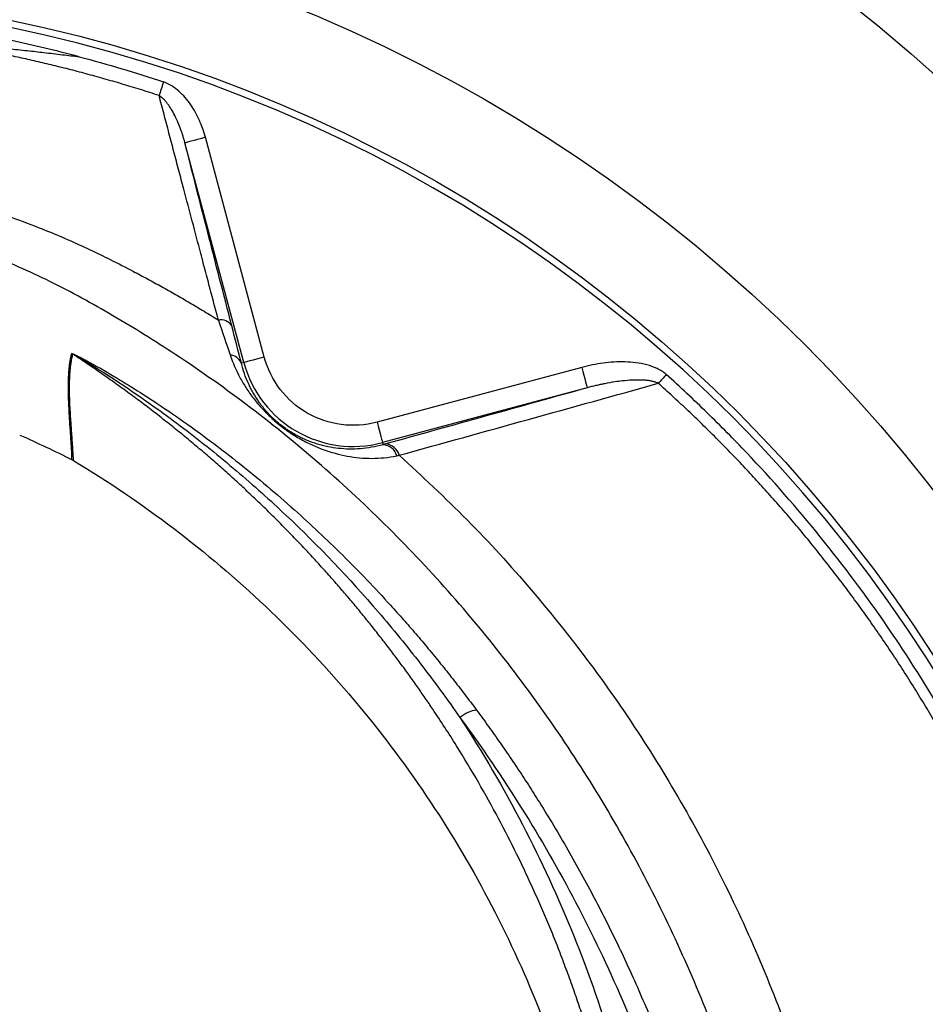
# Model space of a CAD drawing. Extents: x 167 to 762, y 25 to 1311.
# Tile 24 of 26: x 507 to 635, y 1102 to 1242. Entities that reach past the tile are written whole.
import ezdxf

# ---------------------------------------------------------------- set-up
doc = ezdxf.new("R2010")
doc.units = 0
doc.layers.get('0').update_dxf_attribs({"linetype": 'CONTINUOUS'})

msp = doc.modelspace()

# ---------------------------------------------------------------- linework, layer by layer
at = {"color": 7, "linetype": 'CONTINUOUS'}
for p, q in [((541.48, 1193.67), (533.13, 1224.84)), ((538.59, 1192.89), (530.23, 1224.06)), ((538.59, 1192.89), (538.23, 1192.8)), ((586.47, 1192.21), (557.47, 1184.44)), ((587.25, 1189.31), (558.24, 1181.54)), ((558.24, 1181.54), (558.32, 1181.25))]:
    msp.add_line(p, q, dxfattribs=at)
at = {"color": 7, "linetype": 'CONTINUOUS', "flags": 128}
for points in [[(527.21, 1232.69), (527.12, 1232.42), (527.03, 1232.16), (526.95, 1231.9), (526.87, 1231.65), (526.78, 1231.41), (526.71, 1231.18), (526.64, 1230.96), (526.57, 1230.76)], [(533.13, 1224.84), (532.57, 1224.69), (532.03, 1224.54), (531.54, 1224.41), (531.1, 1224.29), (530.74, 1224.2), (530.47, 1224.12), (530.3, 1224.08), (530.23, 1224.06)], [(541.48, 1193.67), (540.92, 1193.52), (540.39, 1193.37), (539.89, 1193.24), (539.45, 1193.12), (539.09, 1193.03), (538.82, 1192.95), (538.65, 1192.91), (538.59, 1192.89)], [(586.47, 1192.21), (586.62, 1191.65), (586.77, 1191.11), (586.9, 1190.62), (587.02, 1190.18), (587.11, 1189.82), (587.18, 1189.55), (587.23, 1189.38), (587.25, 1189.31)], [(598.46, 1191.2), (598.31, 1191.03), (598.16, 1190.87), (598.02, 1190.7), (597.87, 1190.54), (597.73, 1190.39), (597.59, 1190.23), (597.46, 1190.09), (597.33, 1189.95)], [(557.47, 1184.44), (557.62, 1183.88), (557.76, 1183.34), (557.9, 1182.84), (558.01, 1182.41), (558.11, 1182.05), (558.18, 1181.78), (558.23, 1181.61), (558.24, 1181.54)]]:
    msp.add_lwpolyline(points, dxfattribs=at)
at = {"color": 7, "linetype": 'CONTINUOUS'}
for radius in [258.01, 217.51, 204]:
    msp.add_circle((464.34, 1041.59), radius, dxfattribs=at)
for centre, radius, start, end in [((464.34, 1041.59), 203, 0, 180), ((535.32, 1197.12), 1.84, 32.5792, 100.9506), ((512.75, 1191.51), 3.02, 58.2172, 61.8499), ((536.48, 1192.08), 1.89, 22.1502, 85.0571), ((554.09, 1197.05), 16.05, 195, 285), ((558.53, 1179.22), 2.14, 14.3198, 85.7804), ((558.21, 1179.12), 2.13, 15.1574, 86.8889), ((572, 1139.49), 4.13, 95.7531, 132.2188)]:
    msp.add_arc(centre, radius, start, end, dxfattribs=at)
for points, knots in [([(515.25, 1236.26), (512.01, 1237.12), (508.75, 1237.9), (502.18, 1239.29), (498.88, 1239.9), (495.57, 1240.43)], [0, 0, 0, 0, 0.5, 0.5, 1, 1, 1, 1]), ([(526.57, 1230.76), (526.13, 1230.91), (525.25, 1231.19), (523.93, 1231.61), (522.63, 1232.01), (521.33, 1232.4), (520.04, 1232.78), (518.76, 1233.15), (517.49, 1233.5), (516.23, 1233.85), (514.98, 1234.18), (513.74, 1234.5), (512.5, 1234.81), (511.28, 1235.11), (510.07, 1235.4), (508.87, 1235.68), (507.67, 1235.95), (506.49, 1236.21), (505.32, 1236.46), (504.16, 1236.7), (503, 1236.93), (501.86, 1237.15), (500.73, 1237.36), (499.61, 1237.57), (498.5, 1237.76), (497.4, 1237.95), (496.31, 1238.13), (495.59, 1238.24), (495.23, 1238.3)], [0, 0, 0, 0, 0.04313, 0.085884, 0.128261, 0.170263, 0.21189, 0.253142, 0.29402, 0.334524, 0.374655, 0.414413, 0.453798, 0.49281, 0.53145, 0.569719, 0.607616, 0.645141, 0.682295, 0.719079, 0.755491, 0.791533, 0.827204, 0.862504, 0.897434, 0.931994, 0.966183, 1, 1, 1, 1]), ([(495.23, 1238.3), (495.69, 1238.26), (496.7, 1238.19), (498.37, 1238.05), (500.61, 1237.86), (502.94, 1237.65), (505.49, 1237.39), (507.79, 1237.15), (510.33, 1236.86), (512.79, 1236.57), (514.45, 1236.36), (515.25, 1236.26)], [0, 0, 0, 0, 0.068635, 0.151948, 0.249995, 0.404157, 0.499965, 0.632144, 0.749971, 0.880662, 1, 1, 1, 1]), ([(515.25, 1236.26), (517.27, 1235.73), (519.28, 1235.16), (523.26, 1233.97), (525.24, 1233.34), (527.21, 1232.69)], [0, 0, 0, 0, 0.5, 0.5, 1, 1, 1, 1]), ([(533.13, 1224.84), (532.91, 1225.66), (532.63, 1226.46), (531.95, 1228), (531.55, 1228.74), (530.83, 1229.8), (530.57, 1230.14), (530.01, 1230.79), (529.71, 1231.09), (529.07, 1231.66), (528.73, 1231.92), (528, 1232.36), (527.62, 1232.55), (527.21, 1232.69)], [0, 0, 0, 0, 0.25, 0.25, 0.5, 0.5, 0.625, 0.625, 0.75, 0.75, 0.875, 0.875, 1, 1, 1, 1]), ([(534.97, 1198.93), (534.85, 1199.37), (534.62, 1200.27), (534.26, 1201.61), (533.91, 1202.95), (533.55, 1204.3), (533.2, 1205.65), (532.84, 1207), (532.2, 1209.44), (531.27, 1212.96), (530.23, 1216.88), (529.37, 1220.16), (528.67, 1222.81), (527.97, 1225.46), (527.27, 1228.12), (526.8, 1229.88), (526.57, 1230.76)], [0, 0, 0, 0, 0.0401, 0.080442, 0.121024, 0.161844, 0.202898, 0.244182, 0.285693, 0.427522, 0.571404, 0.655312, 0.740118, 0.82583, 0.912452, 1, 1, 1, 1]), ([(530.23, 1224.06), (530.2, 1224.2), (530.11, 1224.51), (529.93, 1225.13), (529.66, 1225.95), (529.31, 1226.85), (528.9, 1227.76), (528.46, 1228.59), (528.02, 1229.28), (527.64, 1229.78), (527.35, 1230.11), (527.07, 1230.38), (526.82, 1230.59), (526.65, 1230.71), (526.57, 1230.76)], [0, 0, 0, 0, 0.055845, 0.125043, 0.249782, 0.388997, 0.499344, 0.635707, 0.749715, 0.815828, 0.874994, 0.920746, 0.962364, 1, 1, 1, 1]), ([(536.88, 1198.11), (535.72, 1202.61), (534.58, 1207.02), (532.37, 1215.67), (531.29, 1219.91), (530.23, 1224.06)], [0, 0, 0, 0, 0.5, 0.5, 1, 1, 1, 1]), ([(483.89, 1219.07), (484.26, 1219.01), (485.02, 1218.88), (486.22, 1218.67), (487.52, 1218.43), (488.93, 1218.15), (490.45, 1217.84), (492.07, 1217.47), (493.79, 1217.06), (495.61, 1216.6), (498.34, 1215.86), (503.37, 1214.35), (508.76, 1212.4), (513.68, 1210.33), (516.72, 1208.94), (519.82, 1207.43), (522.52, 1206.05), (524.94, 1204.76), (526.93, 1203.67), (528.93, 1202.54), (530.94, 1201.38), (532.96, 1200.17), (534.3, 1199.34), (534.97, 1198.93)], [0, 0, 0, 0, 0.0199472, 0.0419085, 0.0658888, 0.0918948, 0.1199426, 0.150012, 0.1820526, 0.2160337, 0.2519499, 0.3355074, 0.5007241, 0.5627505, 0.6249156, 0.6823336, 0.749429, 0.7899279, 0.8309581, 0.8725161, 0.9145683, 0.9570741, 1, 1, 1, 1]), ([(563.09, 924.9), (564.27, 925.89), (568.71, 929.61), (575.68, 936.88), (583.94, 946.64), (591.35, 957.13), (597.88, 968.17), (603.47, 979.69), (608.11, 991.61), (611.76, 1003.91), (614.38, 1016.46), (615.95, 1029.14), (616.46, 1041.87), (615.91, 1054.6), (614.23, 1067.25), (611.41, 1079.76), (607.59, 1092.15), (602.88, 1104.39), (597.39, 1116.38), (591.16, 1127.97), (584.21, 1139.11), (576.55, 1149.79), (568.21, 1159.94), (559.24, 1169.49), (549.71, 1178.38), (539.63, 1186.6), (529.71, 1193.64), (520.16, 1199.56), (511.31, 1204.47), (502.26, 1208.42), (493.04, 1211.55), (486.7, 1212.9), (483.52, 1213.58)], [0, 0, 0, 0, 0.01269, 0.047662, 0.082667, 0.117919, 0.153169, 0.188182, 0.223169, 0.258381, 0.29362, 0.328563, 0.36343, 0.398397, 0.433342, 0.468299, 0.503809, 0.539939, 0.576212, 0.612257, 0.648207, 0.684209, 0.720364, 0.756281, 0.791969, 0.827586, 0.863298, 0.892051, 0.920019, 0.946625, 0.973217, 1, 1, 1, 1]), ([(514.23, 1179.12), (514.22, 1179.37), (514.19, 1180.13), (514.12, 1181.29), (514.05, 1182.52), (513.95, 1183.95), (513.86, 1185.32), (513.79, 1186.66), (513.73, 1187.98), (513.7, 1189.52), (513.73, 1190.9), (513.8, 1191.85), (513.87, 1192.48), (513.95, 1193.07), (514.05, 1193.64), (514.14, 1194), (514.18, 1194.18)], [0, 0, 0, 0, 0.040395, 0.125005, 0.194119, 0.25001, 0.375012, 0.439354, 0.500014, 0.628324, 0.75001, 0.800179, 0.850261, 0.900257, 0.95017, 1, 1, 1, 1]), ([(514.44, 1179.01), (514.43, 1179.2), (514.41, 1179.58), (514.37, 1180.34), (514.28, 1181.65), (514.18, 1183.06), (514.09, 1184.47), (514.01, 1185.61), (513.95, 1186.65), (513.91, 1187.56), (513.89, 1188.29), (513.87, 1189.03), (513.87, 1189.75), (513.89, 1190.44), (513.92, 1191.11), (513.97, 1191.76), (514.03, 1192.38), (514.12, 1192.97), (514.22, 1193.55), (514.3, 1193.9), (514.35, 1194.08)], [0, 0, 0, 0, 0.031247, 0.062496, 0.124996, 0.250002, 0.305427, 0.375009, 0.455961, 0.500013, 0.550013, 0.60001, 0.650007, 0.700005, 0.750006, 0.800007, 0.850003, 0.899999, 0.949996, 1, 1, 1, 1]), ([(514.18, 1194.18), (514.18, 1194.18), (514.18, 1194.19), (514.2, 1194.19), (514.23, 1194.18), (514.27, 1194.17), (514.31, 1194.15), (514.37, 1194.13), (514.43, 1194.11), (514.51, 1194.07), (514.6, 1194.03), (514.69, 1193.99), (514.79, 1193.94), (514.91, 1193.88), (515.06, 1193.81), (515.27, 1193.71), (515.52, 1193.57), (515.8, 1193.43), (516.32, 1193.15), (517.14, 1192.7), (518.52, 1191.93), (520.32, 1190.87), (523.02, 1189.23), (526.52, 1186.98), (531.72, 1183.39), (538.28, 1178.45), (545.59, 1172.27), (552.74, 1165.54), (557.79, 1160.26), (561.19, 1156.46), (562.98, 1154.41), (564.74, 1152.32), (566.49, 1150.19), (568.21, 1148.03), (569.91, 1145.83), (571.02, 1144.34), (571.58, 1143.59)], [0, 0, 0, 0, 0.000834, 0.001664, 0.002515, 0.00341, 0.004369, 0.005408, 0.006541, 0.007777, 0.009124, 0.010588, 0.012174, 0.013885, 0.015725, 0.019099, 0.022839, 0.026951, 0.03144, 0.045755, 0.062866, 0.091742, 0.125715, 0.184081, 0.251346, 0.368527, 0.500561, 0.621372, 0.749418, 0.784562, 0.819927, 0.855509, 0.891309, 0.927324, 0.963555, 1, 1, 1, 1]), ([(514.35, 1194.08), (514.34, 1194.1), (514.37, 1194.08), (514.48, 1194.03), (514.55, 1194), (514.76, 1193.88), (514.93, 1193.79), (515.42, 1193.5), (515.76, 1193.3), (516.78, 1192.69), (517.46, 1192.27), (519.51, 1190.98), (520.86, 1190.1), (523.54, 1188.29), (524.86, 1187.37), (527.48, 1185.49), (528.78, 1184.53), (532.62, 1181.61), (535.1, 1179.61), (539.95, 1175.49), (542.31, 1173.37), (549.2, 1166.86), (553.54, 1162.29), (558.68, 1156.31), (559.69, 1155.1), (561.69, 1152.65), (562.67, 1151.41), (565.56, 1147.67), (567.43, 1145.13), (569.22, 1142.54)], [0, 0, 0, 0, 0.003906, 0.003906, 0.007813, 0.007813, 0.015625, 0.015625, 0.03125, 0.03125, 0.0625, 0.0625, 0.125, 0.125, 0.1875, 0.1875, 0.25, 0.25, 0.375, 0.375, 0.5, 0.5, 0.75, 0.75, 0.8125, 0.8125, 0.875, 0.875, 1, 1, 1, 1]), ([(592.2, 1078.25), (592.12, 1078.65), (591.97, 1079.45), (591.73, 1080.66), (591.48, 1081.88), (591.22, 1083.09), (590.96, 1084.32), (590.68, 1085.55), (590.39, 1086.78), (590.08, 1088.03), (589.77, 1089.27), (589.45, 1090.52), (589.11, 1091.78), (588.77, 1093.04), (588.41, 1094.31), (588.04, 1095.58), (587.66, 1096.86), (587.26, 1098.14), (586.86, 1099.42), (586.44, 1100.71), (586.01, 1102), (585.56, 1103.3), (585.11, 1104.6), (584.64, 1105.91), (584.15, 1107.21), (583.66, 1108.53), (583.15, 1109.84), (582.63, 1111.16), (582.09, 1112.48), (581.54, 1113.8), (580.97, 1115.13), (580.39, 1116.46), (579.8, 1117.79), (579.19, 1119.12), (578.57, 1120.46), (577.94, 1121.8), (576.67, 1124.4), (574.68, 1128.29), (571.83, 1133.43), (568.73, 1138.61), (566.17, 1142.56), (564.29, 1145.33), (563.19, 1146.91), (562.06, 1148.5), (560.9, 1150.09), (559.72, 1151.67), (558.5, 1153.26), (557.26, 1154.85), (555.99, 1156.44), (554.7, 1158.02), (553.37, 1159.61), (552.01, 1161.19), (550.63, 1162.77), (549.21, 1164.34), (547.77, 1165.91), (546.29, 1167.48), (544.78, 1169.04), (543.25, 1170.59), (541.68, 1172.14), (540.08, 1173.68), (538.45, 1175.21), (536.79, 1176.74), (535.1, 1178.25), (533.37, 1179.75), (531.61, 1181.25), (529.82, 1182.73), (528, 1184.2), (526.15, 1185.66), (524.26, 1187.1), (522.34, 1188.53), (520.39, 1189.94), (518.41, 1191.34), (516.39, 1192.73), (515.03, 1193.63), (514.35, 1194.08)], [0, 0, 0, 0, 0.008614, 0.017283, 0.026005, 0.034781, 0.043611, 0.052495, 0.061433, 0.070424, 0.079469, 0.088568, 0.097721, 0.106927, 0.116187, 0.125501, 0.134868, 0.144288, 0.153763, 0.16329, 0.172872, 0.182506, 0.192194, 0.201936, 0.21173, 0.221578, 0.23148, 0.241434, 0.251442, 0.261503, 0.271618, 0.281785, 0.292006, 0.302279, 0.312606, 0.322986, 0.333419, 0.373549, 0.414691, 0.456843, 0.500004, 0.513356, 0.526821, 0.540398, 0.554088, 0.567891, 0.581807, 0.595835, 0.609976, 0.624229, 0.638595, 0.653073, 0.667664, 0.682367, 0.697183, 0.712111, 0.727151, 0.742303, 0.757568, 0.772944, 0.788433, 0.804035, 0.819748, 0.835574, 0.851511, 0.867561, 0.883724, 0.899998, 0.916385, 0.932884, 0.949494, 0.966217, 0.983053, 1, 1, 1, 1]), ([(536.64, 1193.97), (537.01, 1192.87), (537.48, 1191.81), (538.3, 1190.29), (538.59, 1189.79), (539.23, 1188.8), (539.57, 1188.31), (540.14, 1187.59), (540.33, 1187.34), (540.74, 1186.85), (540.96, 1186.61), (541.41, 1186.11), (541.65, 1185.86), (542.03, 1185.48), (542.16, 1185.36), (542.43, 1185.1), (542.58, 1184.97), (543.01, 1184.58), (543.31, 1184.33), (543.94, 1183.82), (544.26, 1183.58), (544.74, 1183.23), (544.9, 1183.12), (545.21, 1182.91), (545.37, 1182.8), (545.83, 1182.51), (546.14, 1182.32), (547.03, 1181.81), (547.6, 1181.52), (548.73, 1180.99), (549.29, 1180.76), (550.41, 1180.35), (550.97, 1180.18), (552.1, 1179.87), (552.67, 1179.74), (554.39, 1179.42), (555.55, 1179.31), (557.89, 1179.31), (559.07, 1179.43), (560.27, 1179.68)], [0, 0, 0, 0, 0.125, 0.125, 0.1875, 0.1875, 0.25, 0.25, 0.28125, 0.28125, 0.3125, 0.3125, 0.34375, 0.34375, 0.359375, 0.359375, 0.375, 0.375, 0.40625, 0.40625, 0.4375, 0.4375, 0.453125, 0.453125, 0.46875, 0.46875, 0.5, 0.5, 0.5625, 0.5625, 0.625, 0.625, 0.6875, 0.6875, 0.75, 0.75, 0.875, 0.875, 1, 1, 1, 1]), ([(558.32, 1181.25), (557.23, 1180.94), (556.15, 1180.76), (554.05, 1180.59), (553.02, 1180.61), (551.5, 1180.78), (550.99, 1180.86), (550, 1181.07), (549.51, 1181.19), (548.54, 1181.49), (548.05, 1181.66), (547.08, 1182.06), (546.59, 1182.29), (545.82, 1182.7), (545.57, 1182.85), (545.17, 1183.09), (545.04, 1183.17), (544.77, 1183.34), (544.64, 1183.44), (544.24, 1183.72), (543.97, 1183.92), (543.44, 1184.34), (543.19, 1184.56), (542.84, 1184.89), (542.72, 1185), (542.5, 1185.21), (542.39, 1185.32), (542.08, 1185.64), (541.89, 1185.86), (541.52, 1186.28), (541.35, 1186.5), (541.02, 1186.92), (540.86, 1187.13), (540.42, 1187.77), (540.15, 1188.19), (539.65, 1189.06), (539.43, 1189.5), (538.81, 1190.86), (538.48, 1191.8), (538.23, 1192.8)], [0, 0, 0, 0, 0.125, 0.125, 0.25, 0.25, 0.3125, 0.3125, 0.375, 0.375, 0.4375, 0.4375, 0.5, 0.5, 0.53125, 0.53125, 0.546875, 0.546875, 0.5625, 0.5625, 0.59375, 0.59375, 0.625, 0.625, 0.640625, 0.640625, 0.65625, 0.65625, 0.6875, 0.6875, 0.71875, 0.71875, 0.75, 0.75, 0.8125, 0.8125, 0.875, 0.875, 1, 1, 1, 1]), ([(557.47, 1184.44), (554.12, 1183.54), (550.56, 1184.01), (544.57, 1187.47), (542.38, 1190.32), (541.48, 1193.67)], [0, 0, 0, 0, 0.5, 0.5, 1, 1, 1, 1]), ([(598.46, 1191.2), (598.07, 1191.55), (597.62, 1191.83), (596.68, 1192.27), (596.2, 1192.44), (595.2, 1192.7), (594.68, 1192.8), (593.65, 1192.93), (593.13, 1192.97), (591.57, 1193.01), (590.54, 1192.95), (588.49, 1192.68), (587.48, 1192.48), (586.47, 1192.21)], [0, 0, 0, 0, 0.125, 0.125, 0.25, 0.25, 0.375, 0.375, 0.5, 0.5, 0.75, 0.75, 1, 1, 1, 1]), ([(660.83, 1083.05), (660.29, 1085.64), (659.69, 1088.21), (658.71, 1092.07), (658.38, 1093.36), (657.67, 1095.92), (657.31, 1097.2), (655.43, 1103.56), (653.74, 1108.57), (649.96, 1118.42), (647.88, 1123.27), (643.34, 1132.81), (640.87, 1137.5), (632.9, 1151.32), (626.92, 1160.01), (616.97, 1172.29), (613.5, 1176.26), (608.04, 1182.01), (606.18, 1183.9), (602.37, 1187.61), (600.43, 1189.43), (598.46, 1191.2)], [0, 0, 0, 0, 0.0625, 0.0625, 0.09375, 0.09375, 0.125, 0.125, 0.25, 0.25, 0.375, 0.375, 0.5, 0.5, 0.75, 0.75, 0.875, 0.875, 0.9375, 0.9375, 1, 1, 1, 1]), ([(560.61, 1179.75), (566.69, 1181.44), (572.81, 1183.14), (585.06, 1186.54), (591.19, 1188.24), (597.33, 1189.95)], [0, 0, 0, 0, 0.5, 0.5, 1, 1, 1, 1]), ([(597.33, 1189.95), (597.29, 1189.97), (597.19, 1190.01), (597.04, 1190.07), (596.88, 1190.13), (596.7, 1190.18), (596.51, 1190.23), (596.31, 1190.27), (595.97, 1190.33), (595.47, 1190.39), (594.66, 1190.43), (593.58, 1190.41), (592.36, 1190.31), (591.05, 1190.14), (590, 1189.96), (589.11, 1189.77), (588.49, 1189.63), (587.86, 1189.48), (587.45, 1189.37), (587.25, 1189.31)], [0, 0, 0, 0, 0.014768, 0.030552, 0.047381, 0.065281, 0.084271, 0.104368, 0.125586, 0.183729, 0.250212, 0.362814, 0.500452, 0.607736, 0.750205, 0.812636, 0.875017, 0.937638, 1, 1, 1, 1]), ([(659.34, 1082.74), (659.24, 1083.22), (659.04, 1084.17), (658.72, 1085.59), (658.4, 1086.98), (658.07, 1088.36), (657.74, 1089.71), (657.41, 1091.03), (657.07, 1092.34), (656.73, 1093.62), (656.38, 1094.88), (656.03, 1096.11), (655.69, 1097.33), (655.33, 1098.52), (654.98, 1099.69), (654.63, 1100.84), (654.27, 1101.96), (653.92, 1103.07), (653.56, 1104.15), (653.21, 1105.21), (652.86, 1106.25), (652.5, 1107.27), (652.15, 1108.26), (651.81, 1109.24), (651.46, 1110.19), (651.11, 1111.12), (650.77, 1112.03), (649.51, 1115.35), (647.41, 1120.49), (644.27, 1127.37), (640.9, 1134.14), (637.88, 1139.62), (635.39, 1143.86), (633.84, 1146.42), (632.25, 1148.94), (630.63, 1151.43), (628.98, 1153.88), (627.3, 1156.3), (625.6, 1158.68), (623.87, 1161.02), (622.11, 1163.33), (620.33, 1165.6), (618.53, 1167.83), (616.7, 1170.03), (614.85, 1172.19), (612.98, 1174.31), (611.08, 1176.4), (609.17, 1178.45), (607.24, 1180.46), (605.28, 1182.44), (603.32, 1184.38), (601.34, 1186.27), (599.35, 1188.13), (598, 1189.34), (597.33, 1189.95)], [0, 0, 0, 0, 0.0117, 0.023232, 0.034597, 0.045794, 0.056824, 0.067688, 0.078385, 0.088915, 0.09928, 0.109479, 0.119512, 0.129379, 0.139082, 0.148618, 0.15799, 0.167196, 0.176237, 0.185114, 0.193826, 0.202373, 0.210756, 0.218975, 0.227029, 0.234919, 0.242645, 0.250207, 0.319614, 0.374695, 0.430431, 0.499698, 0.523618, 0.547422, 0.57111, 0.594683, 0.618142, 0.641488, 0.664723, 0.687847, 0.710862, 0.733768, 0.756566, 0.779258, 0.801844, 0.824325, 0.846702, 0.868974, 0.891142, 0.913209, 0.935147, 0.956924, 0.978541, 1, 1, 1, 1]), ([(514.44, 1179.01), (524.22, 1173.11), (542.53, 1159.18), (564.87, 1133.01), (581.09, 1102.78), (587.38, 1080.91), (589.34, 1069.8)], [0.5613215, 0.5613215, 0.5613215, 0.5613215, 0.6402104, 0.7193656, 0.7985207, 0.8776759, 0.8776759, 0.8776759, 0.8776759]), ([(560.61, 1179.75), (563.86, 1176.74), (570.4, 1170.69), (579.41, 1160.76), (587.79, 1150.27), (595.43, 1139.23), (602.32, 1127.71), (608.47, 1115.72), (613.82, 1103.35), (618.34, 1090.69), (621.95, 1077.83), (624.5, 1064.73), (625.89, 1051.47), (626.15, 1038.17), (625.33, 1024.91), (623.43, 1011.73), (620.45, 998.72), (616.44, 986), (611.43, 973.68), (605.45, 961.78), (598.51, 950.37), (590.68, 939.57), (582.02, 929.47), (572.83, 920.24), (566.17, 914.8), (562.95, 912.17)], [0, 0, 0, 0, 0.043431, 0.087275, 0.131167, 0.174921, 0.218703, 0.262665, 0.306842, 0.35072, 0.394247, 0.437674, 0.481302, 0.52468, 0.567926, 0.611301, 0.65504, 0.698568, 0.741874, 0.785248, 0.828944, 0.872535, 0.915861, 0.959193, 1, 1, 1, 1]), ([(569.22, 1142.54), (572.32, 1138.35), (575.23, 1134.07), (580.68, 1125.35), (583.23, 1120.9), (587.98, 1111.85), (590.18, 1107.24), (594.23, 1097.86), (596.09, 1093.09), (598.5, 1085.77), (599.24, 1083.3), (600.59, 1078.3), (601.19, 1075.79), (602.78, 1068.25), (603.54, 1063.2), (604.49, 1053.05), (604.67, 1047.96), (604.53, 1040.28), (604.42, 1037.72), (604.04, 1032.58), (603.78, 1030), (603.46, 1027.45)], [0, 0, 0, 0, 0.125, 0.125, 0.25, 0.25, 0.375, 0.375, 0.5, 0.5, 0.5625, 0.5625, 0.625, 0.625, 0.75, 0.75, 0.875, 0.875, 0.9375, 0.9375, 1, 1, 1, 1]), ([(569.22, 1142.54), (572.44, 1137.61), (575.39, 1132.56), (580.76, 1122.25), (583.18, 1116.98), (587.51, 1106.23), (589.41, 1100.75), (591.46, 1093.75), (591.85, 1092.34), (592.6, 1089.51), (592.96, 1088.09), (593.98, 1083.82), (594.58, 1080.96), (595.12, 1078.09)], [0, 0, 0, 0, 0.25, 0.25, 0.5, 0.5, 0.75, 0.75, 0.8125, 0.8125, 0.875, 0.875, 1, 1, 1, 1]), ([(571.58, 1143.59), (571.86, 1143.21), (572.42, 1142.45), (573.26, 1141.3), (574.09, 1140.14), (574.91, 1138.97), (575.72, 1137.79), (576.53, 1136.6), (577.33, 1135.41), (578.13, 1134.2), (578.92, 1132.99), (579.7, 1131.77), (581.61, 1128.73), (584.54, 1123.84), (587.68, 1118.12), (590.05, 1113.5), (591.74, 1110.05), (593.38, 1106.54), (594.96, 1102.97), (596.49, 1099.33), (598.42, 1094.49), (600.62, 1088.33), (602.88, 1080.8), (604.41, 1074.41), (605.42, 1069.26), (606.27, 1064.11), (607.06, 1057.64), (607.48, 1051.17), (607.6, 1045.97), (607.59, 1042.24), (607.47, 1038.3), (607.28, 1034.99), (607.06, 1032.15), (606.87, 1030.15), (606.66, 1028.23), (606.51, 1026.97), (606.43, 1026.36)], [0, 0, 0, 0, 0.011234, 0.022494, 0.033783, 0.0451, 0.056445, 0.067818, 0.079221, 0.090654, 0.102116, 0.113609, 0.125133, 0.187671, 0.249341, 0.280672, 0.311331, 0.340985, 0.373355, 0.404406, 0.435504, 0.49791, 0.560763, 0.623883, 0.655326, 0.686674, 0.749178, 0.811595, 0.842316, 0.874112, 0.901153, 0.9369, 0.95358, 0.969656, 0.985129, 1, 1, 1, 1])]:
    msp.add_open_spline(points, degree=3, knots=knots, dxfattribs=at)
for points in [[(534.97, 1198.93), (535.57, 1197.18), (536.13, 1195.51), (536.64, 1193.97)], [(538.23, 1192.8), (537.82, 1194.45), (537.36, 1196.23), (536.88, 1198.11)], [(587.25, 1189.31), (577.7, 1186.65), (568.17, 1184), (558.69, 1181.35)], [(506.81, 1182.62), (509.34, 1181.5), (511.81, 1180.34), (514.23, 1179.12)], [(558.69, 1181.35), (558.57, 1181.32), (558.44, 1181.28), (558.32, 1181.25)], [(514.23, 1179.12), (514.3, 1179.09), (514.37, 1179.05), (514.44, 1179.01)], [(560.27, 1179.68), (560.38, 1179.7), (560.49, 1179.72), (560.61, 1179.75)]]:
    msp.add_open_spline(points, degree=3, dxfattribs=at)

doc.saveas('drawing.dxf')
